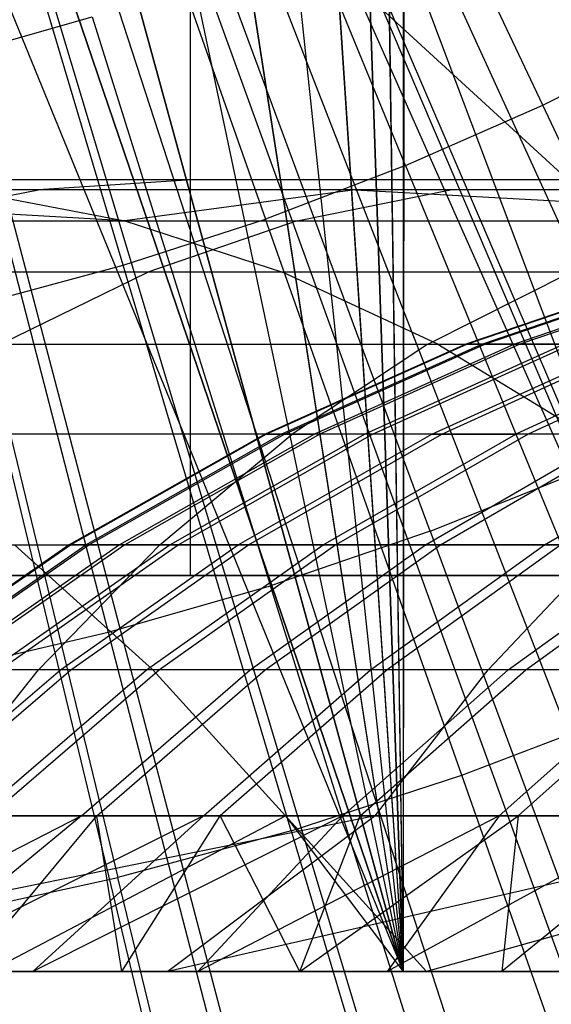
# Model space of a CAD drawing. Extents: x 0.1 to 12.1, y -6 to 6.
# Tile 145 of 256: x 6.249 to 6.383, y -0.908 to -0.66. Entities that reach past the tile are written whole.
import ezdxf

# ---------------------------------------------------------------- set-up
doc = ezdxf.new("R2010")
doc.units = 0
doc.header["$LTSCALE"] = 2.54
doc.layers.get('0').update_dxf_attribs({"linetype": 'CONTINUOUS'})

# ---------------------------------------------------------------- blocks, each defined once
blk = doc.blocks.new('DROPS_COLOR_B-11195_STL')
at = {"color": 0}
for p, q in [((6.29157, 0, 20.48554), (6.29157, -0.8, 20.48554)), ((6.29157, 0, 20.48554), (6.29157, -0.8, 20.48554)), ((6.29157, 0, 33.40967), (6.29157, -0.8, 33.40967)), ((6.29157, 0, 33.40967), (6.29157, -0.8, 33.40967)), ((6.34606, -0.09039, 39.94479), (6.34536, -0.9, 39.94474)), ((6.34606, -0.09039, 39.94479), (6.34536, -0.9, 39.94474)), ((6.34536, -0.09258, 47.92436), (6.34536, -0.9, 47.92436)), ((6.34536, -0.09258, 47.92436), (6.34536, -0.9, 47.92436)), ((6.33404, -0.12208, 47.92515), (6.34536, -0.9, 47.92436)), ((6.33404, -0.12208, 47.92515), (6.34536, -0.9, 47.92436)), ((6.33411, -0.12192, 39.94395), (6.34536, -0.9, 39.94474)), ((6.33411, -0.12192, 39.94395), (6.34536, -0.9, 39.94474)), ((6.34536, -0.9, 47.92436), (6.31981, -0.15, 47.9261)), ((6.34536, -0.9, 47.92436), (6.31981, -0.15, 47.9261)), ((6.31981, -0.15, 39.943), (6.34536, -0.9, 39.94474)), ((6.31981, -0.15, 39.943), (6.34536, -0.9, 39.94474)), ((6.29791, -0.18275, 39.94163), (6.34536, -0.9, 39.94474)), ((6.29791, -0.18275, 39.94163), (6.34536, -0.9, 39.94474)), ((6.29806, -0.18256, 47.92746), (6.34536, -0.9, 47.92436)), ((6.29806, -0.18256, 47.92746), (6.34536, -0.9, 47.92436)), ((6.27213, -0.21213, 47.92892), (6.34536, -0.9, 47.92436)), ((6.27213, -0.21213, 47.92892), (6.34536, -0.9, 47.92436)), ((6.27213, -0.21213, 39.94018), (6.34536, -0.9, 39.94474)), ((6.27213, -0.21213, 39.94018), (6.34536, -0.9, 39.94474)), ((6.24258, -0.23805, 39.93872), (6.34536, -0.9, 39.94474)), ((6.24258, -0.23805, 39.93872), (6.34536, -0.9, 39.94474)), ((6.24275, -0.23791, 47.93037), (6.34536, -0.9, 47.92436)), ((6.24275, -0.23791, 47.93037), (6.34536, -0.9, 47.92436)), ((6.21, -0.25981, 47.93174), (6.34536, -0.9, 47.92436)), ((6.21, -0.25981, 47.93174), (6.34536, -0.9, 47.92436)), ((6.21, -0.25981, 39.93736), (6.34536, -0.9, 39.94474)), ((6.21, -0.25981, 39.93736), (6.34536, -0.9, 39.94474)), ((6.44333, -0.90001, 50.95566), (6.20355, -0.26343, 50.94512)), ((6.44333, -0.90001, 50.95566), (6.20355, -0.26343, 50.94512)), ((6.34536, -0.9, 47.92436), (6.17479, -0.27717, 47.9329)), ((6.34536, -0.9, 47.92436), (6.17479, -0.27717, 47.9329)), ((6.17494, -0.27711, 39.9362), (6.34536, -0.9, 39.94474)), ((6.17494, -0.27711, 39.9362), (6.34536, -0.9, 39.94474)), ((6.44333, -0.90001, 50.95566), (6.16832, -0.27976, 50.94438)), ((6.44333, -0.90001, 50.95566), (6.16832, -0.27976, 50.94438)), ((6.34536, -0.9, 47.92436), (6.13765, -0.28978, 47.9338)), ((6.34536, -0.9, 47.92436), (6.13765, -0.28978, 47.9338)), ((6.13765, -0.28978, 39.9353), (6.34536, -0.9, 39.94474)), ((6.13765, -0.28978, 39.9353), (6.34536, -0.9, 39.94474)), ((6.09926, -0.29742, 39.93474), (6.34536, -0.9, 39.94474)), ((6.09926, -0.29742, 39.93474), (6.34536, -0.9, 39.94474)), ((6.49578, -0.8, 16.96663), (6.06, -0.4, 16.94761)), ((6.49578, -0.8, 16.96663), (6.06, -0.4, 16.94761)), ((6.38063, -0.68128, 13.86834), (6.31736, -0.54684, 13.89768)), ((6.38063, -0.68128, 13.86834), (6.31736, -0.54684, 13.89768)), ((6.34599, -0.69653, 13.86834), (6.28956, -0.55907, 13.89768)), ((6.34599, -0.69653, 13.86834), (6.28956, -0.55907, 13.89768)), ((6.26118, -0.5699, 13.89768), (6.31063, -0.71002, 13.86834)), ((6.26118, -0.5699, 13.89768), (6.31063, -0.71002, 13.86834)), ((6.27464, -0.72171, 13.86834), (6.23229, -0.57929, 13.89768)), ((6.27464, -0.72171, 13.86834), (6.23229, -0.57929, 13.89768)), ((6.32949, -0.59009, 1.86697), (6.46266, -0.88171, 1.92723)), ((6.32949, -0.59009, 1.86697), (6.46266, -0.88171, 1.92723)), ((6.29536, -0.60451, 1.86697), (6.41167, -0.90326, 1.92723)), ((6.29536, -0.60451, 1.86697), (6.41167, -0.90326, 1.92723)), ((6.26046, -0.61696, 1.86697), (6.35953, -0.92186, 1.92723)), ((6.26046, -0.61696, 1.86697), (6.35953, -0.92186, 1.92723)), ((6.22491, -0.6274, 1.86697), (6.30641, -0.93746, 1.92723)), ((6.22491, -0.6274, 1.86697), (6.30641, -0.93746, 1.92723)), ((6.3324, -0.63468, 13.79951), (6.39179, -0.77306, 13.76702)), ((6.3324, -0.63468, 13.79951), (6.39179, -0.77306, 13.76702)), ((6.3522, -0.78887, 13.76702), (6.29991, -0.64766, 13.79951)), ((6.3522, -0.78887, 13.76702), (6.29991, -0.64766, 13.79951)), ((6.23315, -0.66861, 13.79951), (6.26679, -0.65898, 13.79951)), ((6.23315, -0.66861, 13.79951), (6.26679, -0.65898, 13.79951)), ((6.26679, -0.65898, 13.79951), (6.31187, -0.80266, 13.76702)), ((6.26679, -0.65898, 13.79951), (6.31187, -0.80266, 13.76702)), ((6.38063, -0.68128, 13.86834), (6.41445, -0.66431, 13.86834)), ((6.38063, -0.68128, 13.86834), (6.41445, -0.66431, 13.86834)), ((6.23315, -0.66861, 13.79951), (6.2709, -0.81438, 13.76702)), ((6.23315, -0.66861, 13.79951), (6.2709, -0.81438, 13.76702)), ((6.34599, -0.69653, 13.86834), (6.38063, -0.68128, 13.86834)), ((6.34599, -0.69653, 13.86834), (6.38063, -0.68128, 13.86834)), ((6.44404, -0.81606, 13.83503), (6.38063, -0.68128, 13.86834)), ((6.44404, -0.81606, 13.83503), (6.38063, -0.68128, 13.86834)), ((6.34599, -0.69653, 13.86834), (6.31063, -0.71002, 13.86834)), ((6.34599, -0.69653, 13.86834), (6.31063, -0.71002, 13.86834)), ((6.34599, -0.69653, 13.86834), (6.40256, -0.83432, 13.83503)), ((6.34599, -0.69653, 13.86834), (6.40256, -0.83432, 13.83503)), ((6.19312, -0.70001, 56.09211), (6.29326, -0.70001, 56.1973)), ((6.19312, -0.70001, 56.09211), (6.29326, -0.70001, 56.1973)), ((6.29326, -0.70001, 56.1973), (6.25326, -0.70263, 56.23646)), ((6.29326, -0.70001, 56.1973), (6.25326, -0.70263, 56.23646)), ((6.29326, -0.70001, 56.1973), (6.39625, -0.70001, 56.2997)), ((6.29326, -0.70001, 56.1973), (6.39625, -0.70001, 56.2997)), ((6.27507, -0.7105, 56.01616), (6.13772, -0.70263, 55.947)), ((6.27507, -0.7105, 56.01616), (6.13772, -0.70263, 55.947)), ((6.25326, -0.70263, 56.23646), (6.15205, -0.70263, 56.13016)), ((6.25326, -0.70263, 56.23646), (6.15205, -0.70263, 56.13016)), ((6.21343, -0.7105, 56.27546), (6.25326, -0.70263, 56.23646)), ((6.21343, -0.7105, 56.27546), (6.25326, -0.70263, 56.23646)), ((6.33327, -0.70263, 56.15812), (6.23418, -0.70263, 56.05405)), ((6.23418, -0.70263, 56.05405), (6.27507, -0.7105, 56.01616)), ((6.23418, -0.70263, 56.05405), (6.27507, -0.7105, 56.01616)), ((6.33327, -0.70263, 56.15812), (6.23418, -0.70263, 56.05405)), ((6.35733, -0.70263, 56.33995), (6.25326, -0.70263, 56.23646)), ((6.35733, -0.70263, 56.33995), (6.25326, -0.70263, 56.23646)), ((6.33327, -0.70263, 56.15812), (6.27507, -0.7105, 56.01616)), ((6.33327, -0.70263, 56.15812), (6.27507, -0.7105, 56.01616)), ((6.31859, -0.7105, 56.38002), (6.35733, -0.70263, 56.33995)), ((6.31859, -0.7105, 56.38002), (6.35733, -0.70263, 56.33995)), ((6.43517, -0.70263, 56.25945), (6.33327, -0.70263, 56.15812)), ((6.33327, -0.70263, 56.15812), (6.47392, -0.7105, 56.21937)), ((6.33327, -0.70263, 56.15812), (6.47392, -0.7105, 56.21937)), ((6.43517, -0.70263, 56.25945), (6.33327, -0.70263, 56.15812)), ((6.4621, -0.70263, 56.43859), (6.35733, -0.70263, 56.33995)), ((6.4621, -0.70263, 56.43859), (6.35733, -0.70263, 56.33995)), ((6.08713, -0.7105, 55.80176), (6.27507, -0.7105, 56.01616)), ((6.08713, -0.7105, 55.80176), (6.27507, -0.7105, 56.01616)), ((6.21343, -0.7105, 56.27546), (6.31859, -0.7105, 56.38002)), ((6.21343, -0.7105, 56.27546), (6.31859, -0.7105, 56.38002)), ((6.27464, -0.72171, 13.86834), (6.31063, -0.71002, 13.86834)), ((6.27464, -0.72171, 13.86834), (6.31063, -0.71002, 13.86834)), ((6.27507, -0.7105, 56.01616), (6.47392, -0.7105, 56.21937)), ((6.27507, -0.7105, 56.01616), (6.47392, -0.7105, 56.21937)), ((6.27507, -0.7105, 56.01616), (6.31488, -0.72343, 55.97926)), ((6.27507, -0.7105, 56.01616), (6.31488, -0.72343, 55.97926)), ((6.31859, -0.7105, 56.38002), (6.28085, -0.72343, 56.41905)), ((6.31859, -0.7105, 56.38002), (6.28085, -0.72343, 56.41905)), ((6.3602, -0.85047, 13.83503), (6.31063, -0.71002, 13.86834)), ((6.3602, -0.85047, 13.83503), (6.31063, -0.71002, 13.86834)), ((6.31859, -0.7105, 56.38002), (6.42444, -0.7105, 56.47969)), ((6.31859, -0.7105, 56.38002), (6.42444, -0.7105, 56.47969)), ((6.31488, -0.72343, 55.97926), (6.12891, -0.72343, 55.76711)), ((6.31488, -0.72343, 55.97926), (6.12891, -0.72343, 55.76711)), ((6.28085, -0.72343, 56.41905), (6.17464, -0.72343, 56.31344)), ((6.28085, -0.72343, 56.41905), (6.17464, -0.72343, 56.31344)), ((6.23811, -0.73158, 13.86834), (6.27464, -0.72171, 13.86834)), ((6.23811, -0.73158, 13.86834), (6.27464, -0.72171, 13.86834)), ((6.24364, -0.74162, 56.45754), (6.28085, -0.72343, 56.41905)), ((6.24364, -0.74162, 56.45754), (6.28085, -0.72343, 56.41905)), ((6.31709, -0.86448, 13.83503), (6.27464, -0.72171, 13.86834)), ((6.31709, -0.86448, 13.83503), (6.27464, -0.72171, 13.86834)), ((6.38777, -0.72343, 56.51971), (6.28085, -0.72343, 56.41905)), ((6.38777, -0.72343, 56.51971), (6.28085, -0.72343, 56.41905)), ((6.35415, -0.74162, 55.94286), (6.31488, -0.72343, 55.97926)), ((6.51165, -0.72343, 56.18035), (6.31488, -0.72343, 55.97926)), ((6.35415, -0.74162, 55.94286), (6.31488, -0.72343, 55.97926)), ((6.51165, -0.72343, 56.18035), (6.31488, -0.72343, 55.97926)), ((6.3516, -0.74162, 56.55919), (6.38777, -0.72343, 56.51971)), ((6.3516, -0.74162, 56.55919), (6.38777, -0.72343, 56.51971)), ((6.41474, -0.72343, 52.54527), (6.3612, -0.74162, 52.54608)), ((6.41474, -0.72343, 52.54527), (6.3612, -0.74162, 52.54608)), ((6.36147, -0.74162, 52.4202), (6.415, -0.72343, 52.4212)), ((6.36147, -0.74162, 52.4202), (6.415, -0.72343, 52.4212)), ((6.36523, -0.74162, 52.6719), (6.41871, -0.72343, 52.66927)), ((6.36523, -0.74162, 52.6719), (6.41871, -0.72343, 52.66927)), ((6.36602, -0.74162, 52.29406), (6.41949, -0.72343, 52.29688)), ((6.36602, -0.74162, 52.29406), (6.41949, -0.72343, 52.29688)), ((6.42687, -0.72343, 52.79247), (6.37351, -0.74162, 52.7969)), ((6.42687, -0.72343, 52.79247), (6.37351, -0.74162, 52.7969)), ((6.42819, -0.72343, 52.17277), (6.37485, -0.74162, 52.16814)), ((6.42819, -0.72343, 52.17277), (6.37485, -0.74162, 52.16814)), ((6.23811, -0.73158, 13.86834), (6.27333, -0.87631, 13.83503)), ((6.23811, -0.73158, 13.86834), (6.27333, -0.87631, 13.83503)), ((6.17012, -0.74162, 55.73293), (6.35415, -0.74162, 55.94286)), ((6.17012, -0.74162, 55.73293), (6.35415, -0.74162, 55.94286)), ((6.24364, -0.74162, 56.45754), (6.3516, -0.74162, 56.55919)), ((6.24364, -0.74162, 56.45754), (6.3516, -0.74162, 56.55919)), ((6.3612, -0.74162, 52.54608), (6.3105, -0.76432, 52.54685)), ((6.3612, -0.74162, 52.54608), (6.3105, -0.76432, 52.54685)), ((6.31077, -0.76432, 52.41926), (6.36147, -0.74162, 52.4202)), ((6.31077, -0.76432, 52.41926), (6.36147, -0.74162, 52.4202)), ((6.31459, -0.76432, 52.67438), (6.36523, -0.74162, 52.6719)), ((6.31459, -0.76432, 52.67438), (6.36523, -0.74162, 52.6719)), ((6.31539, -0.76432, 52.29139), (6.36602, -0.74162, 52.29406)), ((6.31539, -0.76432, 52.29139), (6.36602, -0.74162, 52.29406)), ((6.3516, -0.74162, 56.55919), (6.31735, -0.76432, 56.59658)), ((6.3516, -0.74162, 56.55919), (6.31735, -0.76432, 56.59658)), ((6.37351, -0.74162, 52.7969), (6.32298, -0.76432, 52.80109)), ((6.37351, -0.74162, 52.7969), (6.32298, -0.76432, 52.80109)), ((6.37485, -0.74162, 52.16814), (6.32434, -0.76432, 52.16376)), ((6.37485, -0.74162, 52.16814), (6.32434, -0.76432, 52.16376)), ((6.38602, -0.74162, 52.92155), (6.33566, -0.76432, 52.92743)), ((6.38602, -0.74162, 52.92155), (6.33566, -0.76432, 52.92743)), ((6.3376, -0.76432, 52.03649), (6.38793, -0.74162, 52.04258)), ((6.3376, -0.76432, 52.03649), (6.38793, -0.74162, 52.04258)), ((6.3516, -0.74162, 56.55919), (6.46228, -0.74162, 56.65789)), ((6.3516, -0.74162, 56.55919), (6.46228, -0.74162, 56.65789)), ((6.35261, -0.76432, 53.05342), (6.40275, -0.74162, 53.04583)), ((6.35261, -0.76432, 53.05342), (6.40275, -0.74162, 53.04583)), ((6.35415, -0.74162, 55.94286), (6.54887, -0.74162, 56.14186)), ((6.35415, -0.74162, 55.94286), (6.54887, -0.74162, 56.14186)), ((6.35415, -0.74162, 55.94286), (6.39134, -0.76432, 55.9084)), ((6.35415, -0.74162, 55.94286), (6.39134, -0.76432, 55.9084)), ((6.35515, -0.76432, 51.90972), (6.40525, -0.74162, 51.91752)), ((6.35515, -0.76432, 51.90972), (6.40525, -0.74162, 51.91752)), ((6.36147, -0.74162, 52.4202), (6.3612, -0.74162, 52.54608)), ((6.36147, -0.74162, 52.4202), (6.3612, -0.74162, 52.54608)), ((6.3612, -0.74162, 52.54608), (6.36523, -0.74162, 52.6719)), ((6.3612, -0.74162, 52.54608), (6.36523, -0.74162, 52.6719)), ((6.36602, -0.74162, 52.29406), (6.36147, -0.74162, 52.4202)), ((6.36602, -0.74162, 52.29406), (6.36147, -0.74162, 52.4202)), ((6.36523, -0.74162, 52.6719), (6.37351, -0.74162, 52.7969)), ((6.36523, -0.74162, 52.6719), (6.37351, -0.74162, 52.7969)), ((6.37485, -0.74162, 52.16814), (6.36602, -0.74162, 52.29406)), ((6.37485, -0.74162, 52.16814), (6.36602, -0.74162, 52.29406)), ((6.38602, -0.74162, 52.92155), (6.37351, -0.74162, 52.7969)), ((6.38602, -0.74162, 52.92155), (6.37351, -0.74162, 52.7969)), ((6.42364, -0.74162, 53.16949), (6.3738, -0.76432, 53.17876)), ((6.42364, -0.74162, 53.16949), (6.3738, -0.76432, 53.17876)), ((6.38793, -0.74162, 52.04258), (6.37485, -0.74162, 52.16814)), ((6.38793, -0.74162, 52.04258), (6.37485, -0.74162, 52.16814)), ((6.42676, -0.74162, 51.79316), (6.37695, -0.76432, 51.78366)), ((6.42676, -0.74162, 51.79316), (6.37695, -0.76432, 51.78366)), ((6.31735, -0.76432, 56.59658), (6.20839, -0.76432, 56.49399)), ((6.31735, -0.76432, 56.59658), (6.20839, -0.76432, 56.49399)), ((6.39134, -0.76432, 55.9084), (6.20915, -0.76432, 55.70056)), ((6.39134, -0.76432, 55.9084), (6.20915, -0.76432, 55.70056)), ((6.3105, -0.76432, 52.54685), (6.26106, -0.79228, 52.5476)), ((6.3105, -0.76432, 52.54685), (6.26106, -0.79228, 52.5476)), ((6.26133, -0.79228, 52.41833), (6.31077, -0.76432, 52.41926)), ((6.26133, -0.79228, 52.41833), (6.31077, -0.76432, 52.41926)), ((6.2652, -0.79228, 52.67681), (6.31459, -0.76432, 52.67438)), ((6.2652, -0.79228, 52.67681), (6.31459, -0.76432, 52.67438)), ((6.26601, -0.79228, 52.2888), (6.31539, -0.76432, 52.29139)), ((6.26601, -0.79228, 52.2888), (6.31539, -0.76432, 52.29139)), ((6.32298, -0.76432, 52.80109), (6.2737, -0.79228, 52.80518)), ((6.32298, -0.76432, 52.80109), (6.2737, -0.79228, 52.80518)), ((6.32434, -0.76432, 52.16376), (6.27508, -0.79228, 52.15948)), ((6.32434, -0.76432, 52.16376), (6.27508, -0.79228, 52.15948)), ((6.28394, -0.79228, 56.63304), (6.31735, -0.76432, 56.59658)), ((6.28394, -0.79228, 56.63304), (6.31735, -0.76432, 56.59658)), ((6.33566, -0.76432, 52.92743), (6.28655, -0.79228, 52.93317)), ((6.33566, -0.76432, 52.92743), (6.28655, -0.79228, 52.93317)), ((6.28851, -0.79228, 52.03054), (6.3376, -0.76432, 52.03649)), ((6.28851, -0.79228, 52.03054), (6.3376, -0.76432, 52.03649)), ((6.30372, -0.79228, 53.06081), (6.35261, -0.76432, 53.05342)), ((6.30372, -0.79228, 53.06081), (6.35261, -0.76432, 53.05342)), ((6.30629, -0.79228, 51.90212), (6.35515, -0.76432, 51.90972)), ((6.30629, -0.79228, 51.90212), (6.35515, -0.76432, 51.90972)), ((6.31077, -0.76432, 52.41926), (6.3105, -0.76432, 52.54685)), ((6.31077, -0.76432, 52.41926), (6.3105, -0.76432, 52.54685)), ((6.3105, -0.76432, 52.54685), (6.31459, -0.76432, 52.67438)), ((6.3105, -0.76432, 52.54685), (6.31459, -0.76432, 52.67438)), ((6.31539, -0.76432, 52.29139), (6.31077, -0.76432, 52.41926)), ((6.31539, -0.76432, 52.29139), (6.31077, -0.76432, 52.41926)), ((6.31459, -0.76432, 52.67438), (6.32298, -0.76432, 52.80109)), ((6.31459, -0.76432, 52.67438), (6.32298, -0.76432, 52.80109)), ((6.32434, -0.76432, 52.16376), (6.31539, -0.76432, 52.29139)), ((6.32434, -0.76432, 52.16376), (6.31539, -0.76432, 52.29139)), ((6.42904, -0.76432, 56.69618), (6.31735, -0.76432, 56.59658)), ((6.42904, -0.76432, 56.69618), (6.31735, -0.76432, 56.59658)), ((6.33566, -0.76432, 52.92743), (6.32298, -0.76432, 52.80109)), ((6.33566, -0.76432, 52.92743), (6.32298, -0.76432, 52.80109)), ((6.3376, -0.76432, 52.03649), (6.32434, -0.76432, 52.16376)), ((6.3376, -0.76432, 52.03649), (6.32434, -0.76432, 52.16376)), ((6.32518, -0.79228, 53.1878), (6.3738, -0.76432, 53.17876)), ((6.32518, -0.79228, 53.1878), (6.3738, -0.76432, 53.17876)), ((6.37695, -0.76432, 51.78366), (6.32838, -0.79228, 51.77441)), ((6.37695, -0.76432, 51.78366), (6.32838, -0.79228, 51.77441)), ((6.35261, -0.76432, 53.05342), (6.33566, -0.76432, 52.92743)), ((6.35261, -0.76432, 53.05342), (6.33566, -0.76432, 52.92743)), ((6.35515, -0.76432, 51.90972), (6.3376, -0.76432, 52.03649)), ((6.35515, -0.76432, 51.90972), (6.3376, -0.76432, 52.03649)), ((6.35102, -0.79228, 53.31456), (6.39929, -0.76432, 53.30388)), ((6.35102, -0.79228, 53.31456), (6.39929, -0.76432, 53.30388)), ((6.35261, -0.76432, 53.05342), (6.3738, -0.76432, 53.17876)), ((6.35261, -0.76432, 53.05342), (6.3738, -0.76432, 53.17876)), ((6.35477, -0.79228, 51.64751), (6.403, -0.76432, 51.65841)), ((6.35477, -0.79228, 51.64751), (6.403, -0.76432, 51.65841)), ((6.37695, -0.76432, 51.78366), (6.35515, -0.76432, 51.90972)), ((6.37695, -0.76432, 51.78366), (6.35515, -0.76432, 51.90972)), ((6.39929, -0.76432, 53.30388), (6.3738, -0.76432, 53.17876)), ((6.39929, -0.76432, 53.30388), (6.3738, -0.76432, 53.17876)), ((6.403, -0.76432, 51.65841), (6.37695, -0.76432, 51.78366)), ((6.403, -0.76432, 51.65841), (6.37695, -0.76432, 51.78366)), ((6.3811, -0.79228, 53.44039), (6.42899, -0.76432, 53.42808)), ((6.3811, -0.79228, 53.44039), (6.42899, -0.76432, 53.42808)), ((6.3522, -0.78887, 13.76702), (6.39179, -0.77306, 13.76702)), ((6.3522, -0.78887, 13.76702), (6.39179, -0.77306, 13.76702)), ((6.3522, -0.78887, 13.76702), (6.31187, -0.80266, 13.76702)), ((6.3522, -0.78887, 13.76702), (6.31187, -0.80266, 13.76702)), ((6.3522, -0.78887, 13.76702), (6.40467, -0.93053, 13.73038)), ((6.3522, -0.78887, 13.76702), (6.40467, -0.93053, 13.73038)), ((6.17402, -0.79228, 56.52954), (6.28394, -0.79228, 56.63304)), ((6.17402, -0.79228, 56.52954), (6.28394, -0.79228, 56.63304)), ((6.26106, -0.79228, 52.5476), (6.21568, -0.82387, 52.5483)), ((6.26106, -0.79228, 52.5476), (6.21568, -0.82387, 52.5483)), ((6.21596, -0.82387, 52.41749), (6.26133, -0.79228, 52.41833)), ((6.21596, -0.82387, 52.41749), (6.26133, -0.79228, 52.41833)), ((6.21987, -0.82387, 52.67903), (6.2652, -0.79228, 52.67681)), ((6.21987, -0.82387, 52.67903), (6.2652, -0.79228, 52.67681)), ((6.22069, -0.82387, 52.28641), (6.26601, -0.79228, 52.2888)), ((6.22069, -0.82387, 52.28641), (6.26601, -0.79228, 52.2888)), ((6.2737, -0.79228, 52.80518), (6.22847, -0.82387, 52.80892)), ((6.2737, -0.79228, 52.80518), (6.22847, -0.82387, 52.80892)), ((6.27508, -0.79228, 52.15948), (6.22987, -0.82387, 52.15557)), ((6.27508, -0.79228, 52.15948), (6.22987, -0.82387, 52.15557)), ((6.28655, -0.79228, 52.93317), (6.24147, -0.82387, 52.93845)), ((6.28655, -0.79228, 52.93317), (6.24147, -0.82387, 52.93845)), ((6.24346, -0.82387, 52.02509), (6.28851, -0.79228, 52.03054)), ((6.24346, -0.82387, 52.02509), (6.28851, -0.79228, 52.03054)), ((6.24721, -0.79228, 55.66899), (6.42761, -0.79228, 55.87479)), ((6.24721, -0.79228, 55.66899), (6.42761, -0.79228, 55.87479)), ((6.24721, -0.79228, 55.66899), (6.28214, -0.82387, 55.64001)), ((6.24721, -0.79228, 55.66899), (6.28214, -0.82387, 55.64001)), ((6.28394, -0.79228, 56.63304), (6.25328, -0.82387, 56.6665)), ((6.28394, -0.79228, 56.63304), (6.25328, -0.82387, 56.6665)), ((6.25885, -0.82387, 53.0676), (6.30372, -0.79228, 53.06081)), ((6.25885, -0.82387, 53.0676), (6.30372, -0.79228, 53.06081)), ((6.26133, -0.79228, 52.41833), (6.26106, -0.79228, 52.5476)), ((6.26133, -0.79228, 52.41833), (6.26106, -0.79228, 52.5476)), ((6.26106, -0.79228, 52.5476), (6.2652, -0.79228, 52.67681)), ((6.26106, -0.79228, 52.5476), (6.2652, -0.79228, 52.67681)), ((6.26601, -0.79228, 52.2888), (6.26133, -0.79228, 52.41833)), ((6.26601, -0.79228, 52.2888), (6.26133, -0.79228, 52.41833)), ((6.26145, -0.82387, 51.89514), (6.30629, -0.79228, 51.90212)), ((6.26145, -0.82387, 51.89514), (6.30629, -0.79228, 51.90212)), ((6.2652, -0.79228, 52.67681), (6.2737, -0.79228, 52.80518)), ((6.2652, -0.79228, 52.67681), (6.2737, -0.79228, 52.80518)), ((6.27508, -0.79228, 52.15948), (6.26601, -0.79228, 52.2888)), ((6.27508, -0.79228, 52.15948), (6.26601, -0.79228, 52.2888)), ((6.28655, -0.79228, 52.93317), (6.2737, -0.79228, 52.80518)), ((6.28655, -0.79228, 52.93317), (6.2737, -0.79228, 52.80518)), ((6.28851, -0.79228, 52.03054), (6.27508, -0.79228, 52.15948)), ((6.28851, -0.79228, 52.03054), (6.27508, -0.79228, 52.15948)), ((6.28057, -0.82387, 53.19609), (6.32518, -0.79228, 53.1878)), ((6.28057, -0.82387, 53.19609), (6.32518, -0.79228, 53.1878)), ((6.32838, -0.79228, 51.77441), (6.2838, -0.82387, 51.76591)), ((6.32838, -0.79228, 51.77441), (6.2838, -0.82387, 51.76591)), ((6.28394, -0.79228, 56.63304), (6.39663, -0.79228, 56.73352)), ((6.28394, -0.79228, 56.63304), (6.39663, -0.79228, 56.73352)), ((6.30372, -0.79228, 53.06081), (6.28655, -0.79228, 52.93317)), ((6.30372, -0.79228, 53.06081), (6.28655, -0.79228, 52.93317)), ((6.30629, -0.79228, 51.90212), (6.28851, -0.79228, 52.03054)), ((6.30629, -0.79228, 51.90212), (6.28851, -0.79228, 52.03054)), ((6.32518, -0.79228, 53.1878), (6.30372, -0.79228, 53.06081)), ((6.32518, -0.79228, 53.1878), (6.30372, -0.79228, 53.06081)), ((6.32838, -0.79228, 51.77441), (6.30629, -0.79228, 51.90212)), ((6.32838, -0.79228, 51.77441), (6.30629, -0.79228, 51.90212)), ((6.30671, -0.82387, 53.32437), (6.35102, -0.79228, 53.31456)), ((6.30671, -0.82387, 53.32437), (6.35102, -0.79228, 53.31456)), ((6.3105, -0.82387, 51.63751), (6.35477, -0.79228, 51.64751)), ((6.3105, -0.82387, 51.63751), (6.35477, -0.79228, 51.64751)), ((6.35102, -0.79228, 53.31456), (6.32518, -0.79228, 53.1878)), ((6.35102, -0.79228, 53.31456), (6.32518, -0.79228, 53.1878)), ((6.35477, -0.79228, 51.64751), (6.32838, -0.79228, 51.77441)), ((6.35477, -0.79228, 51.64751), (6.32838, -0.79228, 51.77441)), ((6.33715, -0.82387, 53.45168), (6.3811, -0.79228, 53.44039)), ((6.33715, -0.82387, 53.45168), (6.3811, -0.79228, 53.44039)), ((6.3852, -0.79228, 51.52244), (6.3413, -0.82387, 51.51094)), ((6.3852, -0.79228, 51.52244), (6.3413, -0.82387, 51.51094)), ((6.3811, -0.79228, 53.44039), (6.35102, -0.79228, 53.31456)), ((6.3811, -0.79228, 53.44039), (6.35102, -0.79228, 53.31456)), ((6.3852, -0.79228, 51.52244), (6.35477, -0.79228, 51.64751)), ((6.3852, -0.79228, 51.52244), (6.35477, -0.79228, 51.64751)), ((6.39663, -0.79228, 56.73352), (6.36688, -0.82387, 56.7678)), ((6.39663, -0.79228, 56.73352), (6.36688, -0.82387, 56.7678)), ((6.37194, -0.82387, 53.57819), (6.41549, -0.79228, 53.56541)), ((6.37194, -0.82387, 53.57819), (6.41549, -0.79228, 53.56541)), ((6.37633, -0.82387, 51.3855), (6.41982, -0.79228, 51.39846)), ((6.37633, -0.82387, 51.3855), (6.41982, -0.79228, 51.39846)), ((6.41549, -0.79228, 53.56541), (6.3811, -0.79228, 53.44039)), ((6.41549, -0.79228, 53.56541), (6.3811, -0.79228, 53.44039)), ((6.49578, -0.8, 16.96663), (6.06, -0.8, 16.94761)), ((6.06, -0.8, 36.94761), (6.49578, -0.8, 36.92858)), ((6.49578, -0.8, 16.96663), (6.06, -0.8, 16.94761)), ((6.06, -0.8, 36.94761), (6.49578, -0.8, 36.92858)), ((6.06, -0.8, 33.4279), (6.29157, -0.8, 33.40967)), ((6.29157, -0.8, 20.48554), (6.06, -0.8, 20.46731)), ((6.29157, -0.8, 20.48554), (6.06, -0.8, 20.46731)), ((6.06, -0.8, 33.4279), (6.29157, -0.8, 33.40967)), ((6.29157, -0.8, 33.40967), (6.51744, -0.8, 33.35545)), ((6.51744, -0.8, 20.53976), (6.29157, -0.8, 20.48554)), ((6.51744, -0.8, 20.53976), (6.29157, -0.8, 20.48554)), ((6.29157, -0.8, 33.40967), (6.51744, -0.8, 33.35545)), ((6.2709, -0.81438, 13.76702), (6.31187, -0.80266, 13.76702)), ((6.2709, -0.81438, 13.76702), (6.31187, -0.80266, 13.76702)), ((6.3571, -0.9468, 13.73038), (6.31187, -0.80266, 13.76702)), ((6.3571, -0.9468, 13.73038), (6.31187, -0.80266, 13.76702)), ((6.22938, -0.82402, 13.76702), (6.2709, -0.81438, 13.76702)), ((6.22938, -0.82402, 13.76702), (6.2709, -0.81438, 13.76702)), ((6.2709, -0.81438, 13.76702), (6.30876, -0.96063, 13.73038)), ((6.2709, -0.81438, 13.76702), (6.30876, -0.96063, 13.73038)), ((6.28214, -0.82387, 55.64001), (6.11442, -0.82387, 55.4261)), ((6.28214, -0.82387, 55.64001), (6.11442, -0.82387, 55.4261)), ((6.25328, -0.82387, 56.6665), (6.14247, -0.82387, 56.56216)), ((6.25328, -0.82387, 56.6665), (6.14247, -0.82387, 56.56216)), ((6.21575, -0.86072, 53.07412), (6.25885, -0.82387, 53.0676)), ((6.21575, -0.86072, 53.07412), (6.25885, -0.82387, 53.0676)), ((6.21838, -0.86072, 51.88844), (6.26145, -0.82387, 51.89514)), ((6.21838, -0.86072, 51.88844), (6.26145, -0.82387, 51.89514)), ((6.22383, -0.86072, 56.69864), (6.25328, -0.82387, 56.6665)), ((6.22383, -0.86072, 56.69864), (6.25328, -0.82387, 56.6665)), ((6.23771, -0.86072, 53.20406), (6.28057, -0.82387, 53.19609)), ((6.23771, -0.86072, 53.20406), (6.28057, -0.82387, 53.19609)), ((6.2838, -0.82387, 51.76591), (6.24098, -0.86072, 51.75775)), ((6.2838, -0.82387, 51.76591), (6.24098, -0.86072, 51.75775)), ((6.25885, -0.82387, 53.0676), (6.24147, -0.82387, 52.93845)), ((6.25885, -0.82387, 53.0676), (6.24147, -0.82387, 52.93845)), ((6.26145, -0.82387, 51.89514), (6.24346, -0.82387, 52.02509)), ((6.26145, -0.82387, 51.89514), (6.24346, -0.82387, 52.02509)), ((6.36688, -0.82387, 56.7678), (6.25328, -0.82387, 56.6665)), ((6.36688, -0.82387, 56.7678), (6.25328, -0.82387, 56.6665)), ((6.28057, -0.82387, 53.19609), (6.25885, -0.82387, 53.0676)), ((6.28057, -0.82387, 53.19609), (6.25885, -0.82387, 53.0676)), ((6.2838, -0.82387, 51.76591), (6.26145, -0.82387, 51.89514)), ((6.2838, -0.82387, 51.76591), (6.26145, -0.82387, 51.89514)), ((6.26415, -0.86072, 53.33378), (6.30671, -0.82387, 53.32437)), ((6.26415, -0.86072, 53.33378), (6.30671, -0.82387, 53.32437)), ((6.26798, -0.86072, 51.62789), (6.3105, -0.82387, 51.63751)), ((6.26798, -0.86072, 51.62789), (6.3105, -0.82387, 51.63751)), ((6.30671, -0.82387, 53.32437), (6.28057, -0.82387, 53.19609)), ((6.30671, -0.82387, 53.32437), (6.28057, -0.82387, 53.19609)), ((6.46089, -0.82387, 55.84394), (6.28214, -0.82387, 55.64001)), ((6.28214, -0.82387, 55.64001), (6.31569, -0.86072, 55.61218)), ((6.28214, -0.82387, 55.64001), (6.31569, -0.86072, 55.61218)), ((6.46089, -0.82387, 55.84394), (6.28214, -0.82387, 55.64001)), ((6.3105, -0.82387, 51.63751), (6.2838, -0.82387, 51.76591)), ((6.3105, -0.82387, 51.63751), (6.2838, -0.82387, 51.76591)), ((6.29493, -0.86072, 53.46254), (6.33715, -0.82387, 53.45168)), ((6.29493, -0.86072, 53.46254), (6.33715, -0.82387, 53.45168)), ((6.3413, -0.82387, 51.51094), (6.29913, -0.86072, 51.49991)), ((6.3413, -0.82387, 51.51094), (6.29913, -0.86072, 51.49991)), ((6.33715, -0.82387, 53.45168), (6.30671, -0.82387, 53.32437)), ((6.33715, -0.82387, 53.45168), (6.30671, -0.82387, 53.32437)), ((6.3413, -0.82387, 51.51094), (6.3105, -0.82387, 51.63751)), ((6.3413, -0.82387, 51.51094), (6.3105, -0.82387, 51.63751)), ((6.33012, -0.86072, 53.59047), (6.37194, -0.82387, 53.57819)), ((6.33012, -0.86072, 53.59047), (6.37194, -0.82387, 53.57819)), ((6.33456, -0.86072, 51.37305), (6.37633, -0.82387, 51.3855)), ((6.33456, -0.86072, 51.37305), (6.37633, -0.82387, 51.3855)), ((6.37194, -0.82387, 53.57819), (6.33715, -0.82387, 53.45168)), ((6.37194, -0.82387, 53.57819), (6.33715, -0.82387, 53.45168)), ((6.3383, -0.86072, 56.80071), (6.36688, -0.82387, 56.7678)), ((6.3383, -0.86072, 56.80071), (6.36688, -0.82387, 56.7678)), ((6.37633, -0.82387, 51.3855), (6.3413, -0.82387, 51.51094)), ((6.37633, -0.82387, 51.3855), (6.3413, -0.82387, 51.51094)), ((6.48607, -0.82387, 56.86837), (6.36688, -0.82387, 56.7678)), ((6.48607, -0.82387, 56.86837), (6.36688, -0.82387, 56.7678)), ((6.3696, -0.86072, 53.71714), (6.41099, -0.82387, 53.70345)), ((6.3696, -0.86072, 53.71714), (6.41099, -0.82387, 53.70345)), ((6.41099, -0.82387, 53.70345), (6.37194, -0.82387, 53.57819)), ((6.41099, -0.82387, 53.70345), (6.37194, -0.82387, 53.57819)), ((6.37441, -0.86072, 51.24698), (6.41574, -0.82387, 51.26083)), ((6.37441, -0.86072, 51.24698), (6.41574, -0.82387, 51.26083)), ((6.41574, -0.82387, 51.26083), (6.37633, -0.82387, 51.3855)), ((6.41574, -0.82387, 51.26083), (6.37633, -0.82387, 51.3855)), ((6.3602, -0.85047, 13.83503), (6.40256, -0.83432, 13.83503)), ((6.3602, -0.85047, 13.83503), (6.40256, -0.83432, 13.83503)), ((6.31709, -0.86448, 13.83503), (6.3602, -0.85047, 13.83503)), ((6.31709, -0.86448, 13.83503), (6.3602, -0.85047, 13.83503)), ((6.4099, -0.99127, 13.79774), (6.3602, -0.85047, 13.83503)), ((6.4099, -0.99127, 13.79774), (6.3602, -0.85047, 13.83503)), ((6.3383, -0.86072, 56.80071), (6.14489, -0.90001, 56.67793)), ((6.3383, -0.86072, 56.80071), (6.14489, -0.90001, 56.67793)), ((6.31569, -0.86072, 55.61218), (6.14945, -0.86072, 55.40016)), ((6.31569, -0.86072, 55.61218), (6.14945, -0.86072, 55.40016)), ((6.26415, -0.86072, 53.33378), (6.18698, -0.90001, 53.13834)), ((6.26415, -0.86072, 53.33378), (6.18698, -0.90001, 53.13834)), ((6.26415, -0.86072, 53.33378), (6.21633, -0.90001, 53.29465)), ((6.26415, -0.86072, 53.33378), (6.21633, -0.90001, 53.29465)), ((6.29493, -0.86072, 53.46254), (6.21633, -0.90001, 53.29465)), ((6.29493, -0.86072, 53.46254), (6.21633, -0.90001, 53.29465)), ((6.22383, -0.86072, 56.69864), (6.3383, -0.86072, 56.80071)), ((6.22383, -0.86072, 56.69864), (6.3383, -0.86072, 56.80071)), ((6.23538, -0.90001, 51.59766), (6.26798, -0.86072, 51.62789)), ((6.23538, -0.90001, 51.59766), (6.26798, -0.86072, 51.62789)), ((6.26415, -0.86072, 53.33378), (6.23771, -0.86072, 53.20406)), ((6.26415, -0.86072, 53.33378), (6.23771, -0.86072, 53.20406)), ((6.24087, -0.90001, 55.45714), (6.31569, -0.86072, 55.61218)), ((6.24087, -0.90001, 55.45714), (6.31569, -0.86072, 55.61218)), ((6.24098, -0.86072, 51.75775), (6.26798, -0.86072, 51.62789)), ((6.24098, -0.86072, 51.75775), (6.26798, -0.86072, 51.62789)), ((6.29493, -0.86072, 53.46254), (6.25186, -0.90001, 53.44943)), ((6.29493, -0.86072, 53.46254), (6.25186, -0.90001, 53.44943)), ((6.33012, -0.86072, 53.59047), (6.25186, -0.90001, 53.44943)), ((6.33012, -0.86072, 53.59047), (6.25186, -0.90001, 53.44943)), ((6.29493, -0.86072, 53.46254), (6.26415, -0.86072, 53.33378)), ((6.29493, -0.86072, 53.46254), (6.26415, -0.86072, 53.33378)), ((6.26798, -0.86072, 51.62789), (6.29913, -0.86072, 51.49991)), ((6.27431, -0.90001, 51.44366), (6.26798, -0.86072, 51.62789)), ((6.27431, -0.90001, 51.44366), (6.26798, -0.86072, 51.62789)), ((6.26798, -0.86072, 51.62789), (6.29913, -0.86072, 51.49991)), ((6.27431, -0.90001, 51.44366), (6.29913, -0.86072, 51.49991)), ((6.27431, -0.90001, 51.44366), (6.29913, -0.86072, 51.49991)), ((6.3383, -0.86072, 56.80071), (6.28592, -0.90001, 56.80612)), ((6.3383, -0.86072, 56.80071), (6.28592, -0.90001, 56.80612)), ((6.45842, -0.86072, 56.90206), (6.28592, -0.90001, 56.80612)), ((6.45842, -0.86072, 56.90206), (6.28592, -0.90001, 56.80612)), ((6.33012, -0.86072, 53.59047), (6.29352, -0.90001, 53.60258)), ((6.33012, -0.86072, 53.59047), (6.29352, -0.90001, 53.60258)), ((6.3696, -0.86072, 53.71714), (6.29352, -0.90001, 53.60258)), ((6.3696, -0.86072, 53.71714), (6.29352, -0.90001, 53.60258)), ((6.33012, -0.86072, 53.59047), (6.29493, -0.86072, 53.46254)), ((6.33012, -0.86072, 53.59047), (6.29493, -0.86072, 53.46254)), ((6.29913, -0.86072, 51.49991), (6.33456, -0.86072, 51.37305)), ((6.3193, -0.90001, 51.29166), (6.29913, -0.86072, 51.49991)), ((6.3193, -0.90001, 51.29166), (6.29913, -0.86072, 51.49991)), ((6.29913, -0.86072, 51.49991), (6.33456, -0.86072, 51.37305)), ((6.31569, -0.86072, 55.61218), (6.49287, -0.86072, 55.81431)), ((6.31569, -0.86072, 55.61218), (6.49287, -0.86072, 55.81431)), ((6.31569, -0.86072, 55.61218), (6.35124, -0.90001, 55.59469)), ((6.31569, -0.86072, 55.61218), (6.35124, -0.90001, 55.59469)), ((6.31569, -0.86072, 55.61218), (6.34534, -0.90001, 55.58759)), ((6.31569, -0.86072, 55.61218), (6.34534, -0.90001, 55.58759)), ((6.3193, -0.90001, 51.29166), (6.33456, -0.86072, 51.37305)), ((6.3193, -0.90001, 51.29166), (6.33456, -0.86072, 51.37305)), ((6.3193, -0.90001, 51.29166), (6.37441, -0.86072, 51.24698)), ((6.3193, -0.90001, 51.29166), (6.37441, -0.86072, 51.24698)), ((6.3696, -0.86072, 53.71714), (6.33012, -0.86072, 53.59047)), ((6.3696, -0.86072, 53.71714), (6.33012, -0.86072, 53.59047)), ((6.37441, -0.86072, 51.24698), (6.33456, -0.86072, 51.37305)), ((6.37441, -0.86072, 51.24698), (6.33456, -0.86072, 51.37305)), ((6.3383, -0.86072, 56.80071), (6.45842, -0.86072, 56.90206)), ((6.3383, -0.86072, 56.80071), (6.45842, -0.86072, 56.90206)), ((6.3696, -0.86072, 53.71714), (6.34131, -0.90001, 53.75403)), ((6.3696, -0.86072, 53.71714), (6.34131, -0.90001, 53.75403)), ((6.41333, -0.86072, 53.84235), (6.34131, -0.90001, 53.75403)), ((6.41333, -0.86072, 53.84235), (6.34131, -0.90001, 53.75403)), ((6.49287, -0.86072, 55.81431), (6.35124, -0.90001, 55.59469)), ((6.49287, -0.86072, 55.81431), (6.35124, -0.90001, 55.59469)), ((6.41333, -0.86072, 53.84235), (6.3696, -0.86072, 53.71714)), ((6.41333, -0.86072, 53.84235), (6.3696, -0.86072, 53.71714)), ((6.41853, -0.86072, 51.12234), (6.37029, -0.90001, 51.14188)), ((6.37441, -0.86072, 51.24698), (6.37029, -0.90001, 51.14188)), ((6.41853, -0.86072, 51.12234), (6.37029, -0.90001, 51.14188)), ((6.37441, -0.86072, 51.24698), (6.37029, -0.90001, 51.14188)), ((6.37441, -0.86072, 51.24698), (6.41853, -0.86072, 51.12234)), ((6.37441, -0.86072, 51.24698), (6.41853, -0.86072, 51.12234)), ((6.31709, -0.86448, 13.83503), (6.27333, -0.87631, 13.83503)), ((6.31709, -0.86448, 13.83503), (6.27333, -0.87631, 13.83503)), ((6.31709, -0.86448, 13.83503), (6.35965, -1.00759, 13.79774)), ((6.31709, -0.86448, 13.83503), (6.35965, -1.00759, 13.79774)), ((6.22904, -0.88592, 13.83503), (6.27333, -0.87631, 13.83503)), ((6.22904, -0.88592, 13.83503), (6.27333, -0.87631, 13.83503)), ((6.30864, -1.02137, 13.79774), (6.27333, -0.87631, 13.83503)), ((6.30864, -1.02137, 13.79774), (6.27333, -0.87631, 13.83503)), ((6.06, -0.9, 47.93455), (6.34536, -0.9, 47.92436)), ((6.34536, -0.9, 39.94474), (6.06, -0.9, 39.93455)), ((6.06, -0.9, 47.93455), (6.34536, -0.9, 47.92436)), ((6.34536, -0.9, 39.94474), (6.06, -0.9, 39.93455)), ((6.14489, -0.90001, 56.67793), (6.28592, -0.90001, 56.80612)), ((6.14489, -0.90001, 56.67793), (6.28592, -0.90001, 56.80612)), ((6.16832, -0.90001, 50.94438), (6.44333, -0.90001, 50.95566)), ((6.16832, -0.90001, 62.94243), (6.60092, -0.90001, 62.91897)), ((6.16832, -0.90001, 50.94438), (6.44333, -0.90001, 50.95566)), ((6.16832, -0.90001, 62.94243), (6.60092, -0.90001, 62.91897)), ((6.21633, -0.90001, 53.29465), (6.25186, -0.90001, 53.44943)), ((6.21633, -0.90001, 53.29465), (6.25186, -0.90001, 53.44943)), ((6.27431, -0.90001, 51.44366), (6.23538, -0.90001, 51.59766)), ((6.27431, -0.90001, 51.44366), (6.23538, -0.90001, 51.59766)), ((6.34534, -0.90001, 55.58759), (6.24087, -0.90001, 55.45714)), ((6.34534, -0.90001, 55.58759), (6.24087, -0.90001, 55.45714)), ((6.25186, -0.90001, 53.44943), (6.29352, -0.90001, 53.60258)), ((6.25186, -0.90001, 53.44943), (6.29352, -0.90001, 53.60258)), ((6.3193, -0.90001, 51.29166), (6.27431, -0.90001, 51.44366)), ((6.3193, -0.90001, 51.29166), (6.27431, -0.90001, 51.44366)), ((6.28592, -0.90001, 56.80612), (6.43121, -0.90001, 56.92957)), ((6.28592, -0.90001, 56.80612), (6.43121, -0.90001, 56.92957)), ((6.29352, -0.90001, 53.60258), (6.34131, -0.90001, 53.75403)), ((6.29352, -0.90001, 53.60258), (6.34131, -0.90001, 53.75403)), ((6.37029, -0.90001, 51.14188), (6.3193, -0.90001, 51.29166)), ((6.37029, -0.90001, 51.14188), (6.3193, -0.90001, 51.29166)), ((6.34131, -0.90001, 53.75403), (6.39519, -0.90001, 53.90359)), ((6.34131, -0.90001, 53.75403), (6.39519, -0.90001, 53.90359)), ((6.35124, -0.90001, 55.59469), (6.34534, -0.90001, 55.58759)), ((6.35124, -0.90001, 55.59469), (6.34534, -0.90001, 55.58759)), ((6.34536, -0.9, 47.92436), (6.62926, -0.9, 47.89384)), ((6.62926, -0.9, 39.97526), (6.34536, -0.9, 39.94474)), ((6.34536, -0.9, 47.92436), (6.62926, -0.9, 47.89384)), ((6.62926, -0.9, 39.97526), (6.34536, -0.9, 39.94474)), ((6.46649, -0.90001, 55.72814), (6.35124, -0.90001, 55.59469)), ((6.46649, -0.90001, 55.72814), (6.35124, -0.90001, 55.59469)), ((6.42738, -0.90001, 50.99403), (6.37029, -0.90001, 51.14188)), ((6.42738, -0.90001, 50.99403), (6.37029, -0.90001, 51.14188))]:
    blk.add_line(p, q, dxfattribs=at)
blk = doc.blocks.new('GROUP_1')
at = {"color": 0}
for p, q in [((6.25876, 5.39057, 0.03637), (6.38717, 5.0895, 0.08172)), ((6.25876, 5.39057, 0.03637), (6.38717, 5.0895, 0.08172)), ((6.22464, 5.37713, 0.03637), (6.33612, 5.06939, 0.08172)), ((6.22464, 5.37713, 0.03637), (6.33612, 5.06939, 0.08172)), ((6.18983, 5.3656, 0.03637), (6.28403, 5.05214, 0.08172)), ((6.18983, 5.3656, 0.03637), (6.28403, 5.05214, 0.08172)), ((6.15443, 5.35603, 0.03637), (6.23106, 5.03782, 0.08172)), ((6.15443, 5.35603, 0.03637), (6.23106, 5.03782, 0.08172))]:
    blk.add_line(p, q, dxfattribs=at)
blk.add_blockref('DROPS_COLOR_B-11195_STL', (-0.06, 5.99731, -1.7), dxfattribs=at)

msp = doc.modelspace()

# ---------------------------------------------------------------- block references
at = {"color": 0}
msp.add_blockref('GROUP_1', (0.06, -5.99731, 1.7), dxfattribs=at)

doc.saveas('drawing.dxf')
